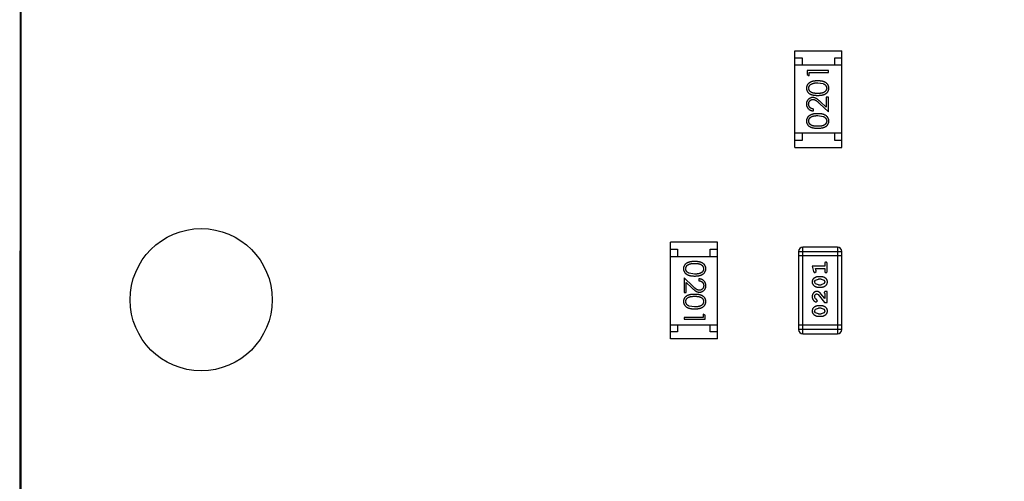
# Model space of a CAD drawing. Header units: inches. Extents: x -13 to 119, y -33 to 44.
# Tile 25 of 40: x 87.68 to 94.6, y 14.35 to 17.59. Entities that reach past the tile are written whole.
import ezdxf

# ---------------------------------------------------------------- set-up
doc = ezdxf.new("R2010")
doc.units = ezdxf.units.IN
doc.header["$LTSCALE"] = 1.21
doc.header["$MEASUREMENT"] = 0
doc.header["$PDMODE"] = 3
doc.header["$PDSIZE"] = 0.3125
doc.layers.get('0').update_dxf_attribs({"linetype": 'CONTINUOUS'})
doc.layers.get('Defpoints').update_dxf_attribs({"linetype": 'CONTINUOUS'})
doc.layers.add('DIM', color=3, linetype='CONTINUOUS')
doc.styles.get("Standard").update_dxf_attribs({"font": 'txt', "width": 0.8})
doc.dimstyles.get("Standard").update_dxf_attribs({"dimtxt": 0.15625, "dimasz": 0.1875, "dimexe": 0.125, "dimexo": 0.0625, "dimgap": 0.09, "dimtad": 0, "dimtih": 1, "dimtoh": 1, "dimzin": 4, "dimdsep": 46, "dimtxsty": 'Standard', "dimblk": '_FILLED', "dimblk1": '_FILLED', "dimblk2": '_FILLED', "dimcen": 0.09, "dimazin": 1, "dimtp": 0.01, "dimtm": 0.01, "dimtfac": 1, "dimtofl": 0, "dimtmove": 0, "dimatfit": 3, "dimldrblk": '_FILLED', "dimfxl": 1, "dimtolj": 1, "dimtzin": 4, "dimarcsym": 0})

# ---------------------------------------------------------------- blocks, each defined once
blk = doc.blocks.new('_FILLED')
at = {"color": 0, "linetype": 'ByBlock'}
blk.add_solid([(0, 0), (-1, 0.1667), (-1, -0.1667)], dxfattribs=at)
blk = doc.blocks.new('*D26')
at = {"layer": 'Defpoints', "color": 0}
for p in [(87.6825, 22.6485), (108.0025, -8.1472), (108.0025, -17.2496)]:
    blk.add_point(p, dxfattribs=at)
at = {"layer": 'DIM', "color": 0, "lineweight": -2}
for p, q in [((87.6825, 22.586), (87.6825, -17.3746)), ((108.0025, -8.2097), (108.0025, -17.3746)), ((88.8825, -17.2496), (95.9125, -17.2496)), ((106.8025, -17.2496), (99.7725, -17.2496))]:
    blk.add_line(p, q, dxfattribs=at)
at = {"layer": 'DIM', "color": 0, "lineweight": -2, "xscale": 1.2, "yscale": 1.2, "zscale": 1.2, "rotation": 180}
blk.add_blockref('_FILLED', (87.6825, -17.2496), dxfattribs=at)
at = {"layer": 'DIM', "color": 0, "lineweight": -2, "xscale": 1.2, "yscale": 1.2, "zscale": 1.2}
blk.add_blockref('_FILLED', (108.0025, -17.2496), dxfattribs=at)
at = {"layer": 'DIM', "color": 0, "insert": (97.8425, -17.2496), "char_height": 1.2, "attachment_point": 5}
blk.add_mtext('\\A1;20.32', dxfattribs=at)

msp = doc.modelspace()

# ---------------------------------------------------------------- linework, layer by layer
at = {"color": 7, "linetype": 'Continuous'}
for p, q in [((87.6756, -1.8207), (87.6825, 22.6479)), ((93.1309, 16.6939), (93.1309, 17.3739)), ((93.1309, 17.3739), (93.4609, 17.3739)), ((93.1309, 17.3239), (93.1809, 17.3239)), ((93.1809, 17.3239), (93.1809, 17.2739)), ((93.4109, 17.2739), (93.4109, 17.3239)), ((93.4109, 17.3239), (93.4609, 17.3239)), ((93.4609, 16.6939), (93.4609, 17.3739)), ((93.4609, 17.2739), (93.1309, 17.2739)), ((93.2157, 17.2357), (93.2157, 17.2079)), ((93.3657, 17.2357), (93.2157, 17.2357)), ((93.2157, 17.2079), (93.231, 17.1991)), ((93.231, 17.1991), (93.231, 17.2222)), ((93.231, 17.2222), (93.3657, 17.2222)), ((93.3657, 17.2222), (93.3657, 17.2357)), ((93.2907, 17.1491), (93.3284, 17.1434)), ((93.3503, 17.0472), (93.3503, 16.9774)), ((93.3657, 17.0472), (93.3503, 17.0472)), ((93.3657, 16.9453), (93.3657, 17.0472)), ((93.3036, 17.0035), (93.3657, 16.9453)), ((93.3503, 16.9774), (93.3102, 17.0149)), ((93.2618, 16.951), (93.2618, 16.9645)), ((93.2907, 16.9184), (93.3284, 16.9127)), ((93.4609, 16.7939), (93.1309, 16.7939)), ((93.1809, 16.7939), (93.1809, 16.7439)), ((93.4109, 16.7439), (93.4109, 16.7939)), ((93.1809, 16.7439), (93.1309, 16.7439)), ((93.4609, 16.7439), (93.4109, 16.7439)), ((93.1309, 16.6939), (93.4609, 16.6939)), ((92.2549, 15.3485), (92.2549, 16.0285)), ((92.5849, 16.0285), (92.2549, 16.0285)), ((92.5849, 15.3485), (92.5849, 16.0285)), ((92.2549, 15.9785), (92.3049, 15.9785)), ((92.3049, 15.9785), (92.3049, 15.9285)), ((92.5349, 15.9285), (92.5349, 15.9785)), ((92.5349, 15.9785), (92.5849, 15.9785)), ((93.1564, 15.9628), (93.1564, 15.4141)), ((93.1564, 15.9628), (93.4612, 15.9628)), ((93.1869, 15.3836), (93.1869, 15.9932)), ((93.4307, 15.9932), (93.1869, 15.9932)), ((93.4307, 15.9932), (93.4307, 15.3836)), ((93.4612, 15.4141), (93.4612, 15.9628)), ((92.2549, 15.9285), (92.5849, 15.9285)), ((93.4612, 15.9323), (93.1564, 15.9323)), ((93.3403, 15.8772), (93.3403, 15.8599)), ((93.3576, 15.8253), (93.3576, 15.8772)), ((92.4251, 15.804), (92.3874, 15.8097)), ((93.2522, 15.8599), (93.2621, 15.8233)), ((93.3403, 15.8599), (93.2522, 15.8599)), ((93.2712, 15.8143), (93.2805, 15.8222)), ((93.2795, 15.8276), (93.2753, 15.8426)), ((93.2753, 15.8426), (93.3403, 15.8426)), ((93.2805, 15.8222), (93.2795, 15.8276)), ((93.3403, 15.8426), (93.3403, 15.8253)), ((92.3501, 15.7771), (92.3501, 15.6751)), ((92.4122, 15.7189), (92.3501, 15.7771)), ((92.3655, 15.6751), (92.3655, 15.7449)), ((92.3655, 15.7449), (92.4056, 15.7074)), ((92.454, 15.7713), (92.454, 15.7578)), ((93.2695, 15.749), (93.2748, 15.7611)), ((93.2753, 15.7366), (93.2695, 15.749)), ((93.2748, 15.7611), (93.2971, 15.7687)), ((93.2971, 15.7293), (93.2753, 15.7366)), ((93.3146, 15.786), (93.2968, 15.786)), ((93.3143, 15.7687), (93.2971, 15.7687)), ((93.2971, 15.7293), (93.3143, 15.7293)), ((93.3143, 15.7687), (93.3361, 15.7614)), ((93.3366, 15.737), (93.3143, 15.7293)), ((93.3361, 15.7614), (93.3419, 15.7491)), ((93.3419, 15.7491), (93.3366, 15.737)), ((92.3501, 15.6751), (92.3655, 15.6751)), ((93.284, 15.6648), (93.2937, 15.6601)), ((93.2937, 15.6601), (93.3387, 15.6051)), ((93.2968, 15.712), (93.3146, 15.712)), ((93.3403, 15.6318), (93.3133, 15.6654)), ((93.3371, 15.6735), (93.3403, 15.668)), ((93.3403, 15.668), (93.3403, 15.6318)), ((93.3576, 15.6821), (93.3497, 15.6821)), ((93.3576, 15.6051), (93.3576, 15.6821)), ((93.2749, 15.6305), (93.2695, 15.6453)), ((93.2834, 15.6255), (93.2749, 15.6305)), ((93.2815, 15.6082), (93.2899, 15.617)), ((93.2899, 15.617), (93.2834, 15.6255)), ((93.3387, 15.6051), (93.3576, 15.6051)), ((92.4251, 15.5732), (92.3874, 15.5789)), ((92.4848, 15.5232), (92.4848, 15.5001)), ((92.5001, 15.5144), (92.4848, 15.5232)), ((93.2695, 15.5444), (93.2748, 15.5566)), ((93.2753, 15.5321), (93.2695, 15.5444)), ((93.2748, 15.5566), (93.2971, 15.5642)), ((93.2971, 15.5248), (93.2753, 15.5321)), ((93.3146, 15.5815), (93.2968, 15.5815)), ((93.3143, 15.5642), (93.2971, 15.5642)), ((93.2971, 15.5248), (93.3143, 15.5248)), ((93.3143, 15.5642), (93.3361, 15.5569)), ((93.3366, 15.5325), (93.3143, 15.5248)), ((93.3361, 15.5569), (93.3419, 15.5446)), ((93.3419, 15.5446), (93.3366, 15.5325)), ((92.3501, 15.5001), (92.3501, 15.4867)), ((92.4848, 15.5001), (92.3501, 15.5001)), ((92.3501, 15.4867), (92.5001, 15.4867)), ((92.5001, 15.4867), (92.5001, 15.5144)), ((93.2968, 15.5075), (93.3146, 15.5075)), ((92.2549, 15.4485), (92.5849, 15.4485)), ((92.3049, 15.3985), (92.2549, 15.3985)), ((92.3049, 15.4485), (92.3049, 15.3985)), ((92.5349, 15.3985), (92.5349, 15.4485)), ((92.5849, 15.3985), (92.5349, 15.3985)), ((93.4612, 15.4446), (93.1564, 15.4446)), ((93.4612, 15.4141), (93.1564, 15.4141)), ((93.1869, 15.3836), (93.4307, 15.3836)), ((92.5849, 15.3485), (92.2549, 15.3485))]:
    msp.add_line(p, q, dxfattribs=at)
msp.add_circle((88.9525, 15.6239), 0.5, dxfattribs=at)
for centre, start, end in [((93.1869, 15.9628), 90, 180), ((93.4307, 15.9628), 0, 90), ((93.1869, 15.4141), 180, 270), ((93.4307, 15.4141), 270, 0)]:
    msp.add_arc(centre, 0.0305, start, end, dxfattribs=at)
for points, knots in [([(93.2907, 17.1626), (93.2884, 17.1626), (93.2839, 17.1625), (93.2774, 17.1622), (93.2711, 17.1617), (93.2653, 17.1609), (93.2598, 17.16), (93.2547, 17.1588), (93.25, 17.1574), (93.2455, 17.1558), (93.2414, 17.154), (93.2376, 17.1521), (93.2341, 17.15), (93.2307, 17.1477), (93.2277, 17.1453), (93.2249, 17.1427), (93.2224, 17.14), (93.2202, 17.1371), (93.2182, 17.1342), (93.2165, 17.1311), (93.215, 17.1279), (93.2139, 17.1246), (93.2129, 17.1213), (93.2123, 17.1179), (93.2119, 17.1144), (93.2118, 17.112), (93.2118, 17.1108)], [0, 0, 0, 0, 0.065278, 0.127205, 0.186168, 0.241675, 0.294115, 0.343609, 0.390387, 0.434463, 0.476646, 0.517002, 0.555936, 0.593716, 0.630057, 0.665601, 0.700745, 0.734917, 0.768681, 0.802087, 0.834849, 0.867433, 0.900138, 0.932806, 0.966212, 1, 1, 1, 1]), ([(93.2272, 17.1113), (93.2273, 17.1129), (93.2275, 17.1162), (93.2287, 17.121), (93.2308, 17.1257), (93.2332, 17.1295), (93.2355, 17.1323), (93.2375, 17.1344), (93.2397, 17.1363), (93.2422, 17.1381), (93.2449, 17.1398), (93.2478, 17.1414), (93.251, 17.1428), (93.2544, 17.1441), (93.2581, 17.1453), (93.262, 17.1464), (93.2662, 17.1472), (93.2706, 17.1479), (93.2753, 17.1484), (93.2802, 17.1489), (93.2853, 17.1491), (93.2888, 17.1491), (93.2907, 17.1491)], [0, 0, 0, 0, 0.059689, 0.119507, 0.181075, 0.246162, 0.279894, 0.314468, 0.350403, 0.387474, 0.426147, 0.466624, 0.508745, 0.553328, 0.600058, 0.649177, 0.700552, 0.754894, 0.811825, 0.871514, 0.934319, 1, 1, 1, 1]), ([(93.3695, 17.1108), (93.3695, 17.112), (93.3694, 17.1144), (93.369, 17.1179), (93.3683, 17.1213), (93.3674, 17.1247), (93.3662, 17.1279), (93.3648, 17.1311), (93.363, 17.1342), (93.361, 17.1372), (93.3588, 17.1401), (93.3562, 17.1429), (93.3535, 17.1455), (93.3504, 17.1479), (93.3471, 17.1501), (93.3435, 17.1522), (93.3397, 17.1541), (93.3357, 17.1559), (93.3313, 17.1575), (93.3265, 17.1588), (93.3214, 17.16), (93.316, 17.161), (93.3102, 17.1617), (93.304, 17.1622), (93.2975, 17.1625), (93.293, 17.1626), (93.2907, 17.1626)], [0, 0, 0, 0, 0.033824, 0.067298, 0.10028, 0.133019, 0.165736, 0.198792, 0.232372, 0.266409, 0.301016, 0.336196, 0.371972, 0.408574, 0.446394, 0.485225, 0.525372, 0.567224, 0.611081, 0.65775, 0.70702, 0.759235, 0.814484, 0.873227, 0.934937, 1, 1, 1, 1]), ([(93.3284, 17.1434), (93.3294, 17.1431), (93.3315, 17.1423), (93.3344, 17.141), (93.3371, 17.1395), (93.3396, 17.1379), (93.3419, 17.1362), (93.3441, 17.1343), (93.346, 17.1323), (93.3482, 17.1295), (93.3506, 17.1258), (93.3526, 17.1211), (93.3539, 17.1162), (93.354, 17.1129), (93.3541, 17.1113)], [0, 0, 0, 0, 0.075949, 0.148549, 0.218996, 0.286119, 0.351826, 0.416074, 0.478265, 0.540325, 0.660405, 0.774606, 0.887187, 1, 1, 1, 1]), ([(93.2118, 17.1108), (93.2118, 17.1096), (93.2119, 17.1073), (93.2123, 17.1038), (93.2129, 17.1005), (93.2139, 17.0972), (93.215, 17.094), (93.2165, 17.0909), (93.2182, 17.0878), (93.2202, 17.0849), (93.2224, 17.0821), (93.2248, 17.0794), (93.2275, 17.0769), (93.2305, 17.0746), (93.2337, 17.0725), (93.2372, 17.0704), (93.2409, 17.0686), (93.2448, 17.0669), (93.2491, 17.0654), (93.2538, 17.0642), (93.2589, 17.063), (93.2645, 17.0622), (93.2704, 17.0615), (93.2768, 17.061), (93.2836, 17.0607), (93.2883, 17.0607), (93.2907, 17.0607)], [0, 0, 0, 0, 0.033742, 0.066533, 0.099153, 0.13154, 0.164087, 0.196563, 0.229707, 0.263315, 0.297504, 0.331686, 0.366482, 0.4021, 0.438958, 0.476748, 0.515985, 0.556589, 0.599519, 0.645765, 0.695487, 0.748721, 0.805687, 0.866754, 0.931405, 1, 1, 1, 1]), ([(93.2564, 17.0453), (93.2549, 17.0452), (93.252, 17.0451), (93.2477, 17.0446), (93.2435, 17.0436), (93.2395, 17.0422), (93.2357, 17.0404), (93.232, 17.0383), (93.2284, 17.0357), (93.225, 17.0328), (93.2219, 17.0296), (93.2192, 17.026), (93.2169, 17.0223), (93.215, 17.0183), (93.2136, 17.0141), (93.2126, 17.0096), (93.2119, 17.0048), (93.2118, 17.0016), (93.2118, 17)], [0, 0, 0, 0, 0.06271, 0.123347, 0.183401, 0.242828, 0.302097, 0.36242, 0.423725, 0.487032, 0.550491, 0.612709, 0.674265, 0.73617, 0.799211, 0.863483, 0.930525, 1, 1, 1, 1]), ([(93.2907, 17.0741), (93.2886, 17.0741), (93.2847, 17.0741), (93.2791, 17.0744), (93.2738, 17.0747), (93.2689, 17.0753), (93.2644, 17.0759), (93.2602, 17.0767), (93.2565, 17.0776), (93.2531, 17.0787), (93.2499, 17.0799), (93.247, 17.0813), (93.2443, 17.0828), (93.2418, 17.0844), (93.2395, 17.0862), (93.2374, 17.0881), (93.2354, 17.0901), (93.2332, 17.0929), (93.2308, 17.0967), (93.2287, 17.1014), (93.2275, 17.1063), (93.2273, 17.1096), (93.2272, 17.1113)], [0, 0, 0, 0, 0.073302, 0.142286, 0.206253, 0.266017, 0.321612, 0.372532, 0.419497, 0.462398, 0.502825, 0.541489, 0.579034, 0.615143, 0.650298, 0.684912, 0.718701, 0.752189, 0.817245, 0.879117, 0.939613, 1, 1, 1, 1]), ([(93.3102, 17.0149), (93.3087, 17.0164), (93.3057, 17.0191), (93.3014, 17.0231), (93.2972, 17.0266), (93.2933, 17.0298), (93.2897, 17.0327), (93.2863, 17.0352), (93.2832, 17.0373), (93.2794, 17.0396), (93.2746, 17.0419), (93.2687, 17.0438), (93.2626, 17.0451), (93.2585, 17.0452), (93.2564, 17.0453)], [0, 0, 0, 0, 0.09953, 0.192079, 0.277712, 0.357454, 0.429648, 0.495771, 0.555538, 0.608657, 0.707578, 0.804328, 0.901298, 1, 1, 1, 1]), ([(93.3541, 17.1113), (93.354, 17.1096), (93.3539, 17.1063), (93.3526, 17.1014), (93.3505, 17.0967), (93.3481, 17.0929), (93.3458, 17.0901), (93.3439, 17.088), (93.3417, 17.0861), (93.3394, 17.0844), (93.3369, 17.0827), (93.3342, 17.0813), (93.3313, 17.0799), (93.3282, 17.0787), (93.3248, 17.0776), (93.321, 17.0766), (93.3169, 17.0759), (93.3124, 17.0752), (93.3075, 17.0748), (93.3022, 17.0744), (93.2965, 17.0741), (93.2927, 17.0741), (93.2907, 17.0741)], [0, 0, 0, 0, 0.060034, 0.120278, 0.182348, 0.247919, 0.281641, 0.315701, 0.350322, 0.385703, 0.421819, 0.459196, 0.497866, 0.538301, 0.58121, 0.628183, 0.679403, 0.734699, 0.794074, 0.858416, 0.927049, 1, 1, 1, 1]), ([(93.2907, 17.0607), (93.2931, 17.0607), (93.2977, 17.0607), (93.3045, 17.061), (93.3109, 17.0615), (93.3168, 17.0622), (93.3223, 17.0631), (93.3275, 17.0642), (93.3322, 17.0655), (93.3365, 17.067), (93.3405, 17.0687), (93.3443, 17.0706), (93.3477, 17.0726), (93.3509, 17.0748), (93.3539, 17.0771), (93.3566, 17.0795), (93.3591, 17.0822), (93.3613, 17.085), (93.3632, 17.0879), (93.3649, 17.0909), (93.3663, 17.094), (93.3675, 17.0972), (93.3684, 17.1005), (93.369, 17.1038), (93.3694, 17.1073), (93.3695, 17.1096), (93.3695, 17.1108)], [0, 0, 0, 0, 0.068113, 0.132564, 0.193427, 0.250218, 0.303569, 0.353576, 0.400235, 0.443586, 0.484619, 0.524292, 0.56238, 0.599049, 0.63494, 0.669782, 0.704009, 0.737842, 0.771098, 0.803896, 0.836415, 0.868639, 0.900715, 0.933378, 0.966213, 1, 1, 1, 1]), ([(93.2118, 17), (93.2118, 16.9983), (93.2119, 16.995), (93.2126, 16.9902), (93.2137, 16.9855), (93.2152, 16.9811), (93.2172, 16.9769), (93.2197, 16.9729), (93.2225, 16.9691), (93.2258, 16.9655), (93.2294, 16.9622), (93.2333, 16.9594), (93.2375, 16.9569), (93.2419, 16.9549), (93.2465, 16.9533), (93.2514, 16.9521), (93.2565, 16.9513), (93.26, 16.9511), (93.2618, 16.951)], [0, 0, 0, 0, 0.06445, 0.126725, 0.187421, 0.247417, 0.306749, 0.366595, 0.427749, 0.490235, 0.553031, 0.614805, 0.676505, 0.738096, 0.801021, 0.864897, 0.931209, 1, 1, 1, 1]), ([(93.2272, 16.9993), (93.2272, 17.0004), (93.2273, 17.0026), (93.2277, 17.0058), (93.2284, 17.0089), (93.2294, 17.0119), (93.2307, 17.0147), (93.2322, 17.0174), (93.2341, 17.02), (93.2361, 17.0224), (93.2384, 17.0246), (93.2408, 17.0265), (93.2434, 17.0282), (93.246, 17.0295), (93.2487, 17.0305), (93.2516, 17.0313), (93.2546, 17.0317), (93.2566, 17.0318), (93.2576, 17.0318)], [0, 0, 0, 0, 0.068027, 0.133505, 0.19695, 0.26027, 0.322741, 0.384982, 0.448465, 0.513424, 0.578224, 0.640011, 0.700094, 0.760067, 0.819012, 0.877878, 0.938035, 1, 1, 1, 1]), ([(93.2618, 16.9645), (93.2605, 16.9646), (93.2579, 16.9649), (93.2541, 16.9656), (93.2505, 16.9666), (93.2472, 16.9678), (93.2441, 16.9693), (93.2413, 16.9711), (93.2386, 16.9731), (93.2363, 16.9753), (93.2341, 16.9778), (93.2323, 16.9804), (93.2307, 16.9832), (93.2294, 16.9861), (93.2284, 16.9892), (93.2277, 16.9924), (93.2273, 16.9958), (93.2272, 16.9981), (93.2272, 16.9993)], [0, 0, 0, 0, 0.073648, 0.143686, 0.210962, 0.275557, 0.338064, 0.399311, 0.4594, 0.51934, 0.579024, 0.637809, 0.695959, 0.754122, 0.813113, 0.873453, 0.935561, 1, 1, 1, 1]), ([(93.2576, 17.0318), (93.2592, 17.0318), (93.2625, 17.0316), (93.2672, 17.0306), (93.2719, 17.0289), (93.2757, 17.0269), (93.2788, 17.0249), (93.2815, 17.023), (93.2844, 17.0206), (93.2877, 17.018), (93.2913, 17.0149), (93.2951, 17.0114), (93.2993, 17.0076), (93.3021, 17.0049), (93.3036, 17.0035)], [0, 0, 0, 0, 0.088014, 0.174976, 0.2638, 0.355443, 0.406413, 0.465519, 0.533076, 0.609353, 0.693899, 0.787171, 0.889197, 1, 1, 1, 1]), ([(93.2907, 16.9318), (93.2884, 16.9318), (93.2839, 16.9317), (93.2774, 16.9315), (93.2711, 16.9309), (93.2653, 16.9302), (93.2598, 16.9292), (93.2547, 16.9281), (93.25, 16.9266), (93.2455, 16.925), (93.2414, 16.9232), (93.2376, 16.9213), (93.2341, 16.9192), (93.2307, 16.917), (93.2277, 16.9145), (93.2249, 16.912), (93.2224, 16.9093), (93.2202, 16.9064), (93.2182, 16.9034), (93.2165, 16.9003), (93.215, 16.8971), (93.2139, 16.8939), (93.2129, 16.8905), (93.2123, 16.8871), (93.2119, 16.8836), (93.2118, 16.8812), (93.2118, 16.88)], [0, 0, 0, 0, 0.065278, 0.127205, 0.186168, 0.241675, 0.294115, 0.343609, 0.390387, 0.434463, 0.476646, 0.517002, 0.555936, 0.593716, 0.630057, 0.665601, 0.700745, 0.734917, 0.768681, 0.802087, 0.834849, 0.867433, 0.900138, 0.932806, 0.966212, 1, 1, 1, 1]), ([(93.2272, 16.8805), (93.2273, 16.8821), (93.2275, 16.8854), (93.2287, 16.8903), (93.2308, 16.8949), (93.2332, 16.8987), (93.2355, 16.9015), (93.2375, 16.9036), (93.2397, 16.9056), (93.2422, 16.9074), (93.2449, 16.909), (93.2478, 16.9106), (93.251, 16.912), (93.2544, 16.9134), (93.2581, 16.9145), (93.262, 16.9156), (93.2662, 16.9164), (93.2706, 16.9172), (93.2753, 16.9177), (93.2802, 16.9181), (93.2853, 16.9183), (93.2888, 16.9183), (93.2907, 16.9184)], [0, 0, 0, 0, 0.059689, 0.119507, 0.181075, 0.246162, 0.279894, 0.314468, 0.350403, 0.387474, 0.426147, 0.466624, 0.508745, 0.553328, 0.600058, 0.649177, 0.700552, 0.754894, 0.811825, 0.871514, 0.934319, 1, 1, 1, 1]), ([(93.3695, 16.88), (93.3695, 16.8812), (93.3694, 16.8836), (93.369, 16.8871), (93.3683, 16.8906), (93.3674, 16.8939), (93.3662, 16.8972), (93.3648, 16.9004), (93.363, 16.9035), (93.361, 16.9065), (93.3588, 16.9094), (93.3562, 16.9121), (93.3535, 16.9147), (93.3504, 16.9171), (93.3471, 16.9193), (93.3435, 16.9214), (93.3397, 16.9233), (93.3357, 16.9251), (93.3313, 16.9267), (93.3265, 16.9281), (93.3214, 16.9292), (93.316, 16.9302), (93.3102, 16.9309), (93.304, 16.9315), (93.2975, 16.9317), (93.293, 16.9318), (93.2907, 16.9318)], [0, 0, 0, 0, 0.033824, 0.067298, 0.10028, 0.133019, 0.165736, 0.198792, 0.232372, 0.266409, 0.301016, 0.336196, 0.371972, 0.408574, 0.446394, 0.485225, 0.525372, 0.567224, 0.611081, 0.65775, 0.70702, 0.759235, 0.814484, 0.873227, 0.934937, 1, 1, 1, 1]), ([(93.3284, 16.9127), (93.3294, 16.9123), (93.3315, 16.9115), (93.3344, 16.9102), (93.3371, 16.9087), (93.3396, 16.9071), (93.3419, 16.9054), (93.3441, 16.9035), (93.346, 16.9015), (93.3482, 16.8987), (93.3506, 16.895), (93.3526, 16.8903), (93.3539, 16.8855), (93.354, 16.8822), (93.3541, 16.8805)], [0, 0, 0, 0, 0.075949, 0.148549, 0.218996, 0.286119, 0.351826, 0.416074, 0.478265, 0.540325, 0.660405, 0.774606, 0.887187, 1, 1, 1, 1]), ([(93.2118, 16.88), (93.2118, 16.8789), (93.2119, 16.8765), (93.2123, 16.8731), (93.2129, 16.8697), (93.2139, 16.8664), (93.215, 16.8632), (93.2165, 16.8601), (93.2182, 16.8571), (93.2202, 16.8541), (93.2224, 16.8513), (93.2248, 16.8486), (93.2275, 16.8462), (93.2305, 16.8438), (93.2337, 16.8417), (93.2372, 16.8397), (93.2409, 16.8378), (93.2448, 16.8362), (93.2491, 16.8347), (93.2538, 16.8334), (93.2589, 16.8323), (93.2645, 16.8314), (93.2704, 16.8307), (93.2768, 16.8302), (93.2836, 16.8299), (93.2883, 16.8299), (93.2907, 16.8299)], [0, 0, 0, 0, 0.033742, 0.066533, 0.099153, 0.13154, 0.164087, 0.196563, 0.229707, 0.263315, 0.297504, 0.331686, 0.366482, 0.4021, 0.438958, 0.476748, 0.515985, 0.556589, 0.599519, 0.645765, 0.695487, 0.748721, 0.805687, 0.866754, 0.931405, 1, 1, 1, 1]), ([(93.2907, 16.8434), (93.2886, 16.8434), (93.2847, 16.8434), (93.2791, 16.8436), (93.2738, 16.844), (93.2689, 16.8445), (93.2644, 16.8451), (93.2602, 16.8459), (93.2565, 16.8468), (93.2531, 16.8479), (93.2499, 16.8492), (93.247, 16.8505), (93.2443, 16.852), (93.2418, 16.8537), (93.2395, 16.8554), (93.2374, 16.8573), (93.2354, 16.8593), (93.2332, 16.8622), (93.2308, 16.8659), (93.2287, 16.8706), (93.2275, 16.8755), (93.2273, 16.8788), (93.2272, 16.8805)], [0, 0, 0, 0, 0.073302, 0.142286, 0.206253, 0.266017, 0.321612, 0.372532, 0.419497, 0.462398, 0.502825, 0.541489, 0.579034, 0.615143, 0.650298, 0.684912, 0.718701, 0.752189, 0.817245, 0.879117, 0.939613, 1, 1, 1, 1]), ([(93.3541, 16.8805), (93.354, 16.8788), (93.3539, 16.8755), (93.3526, 16.8707), (93.3505, 16.8659), (93.3481, 16.8622), (93.3458, 16.8593), (93.3439, 16.8573), (93.3417, 16.8554), (93.3394, 16.8536), (93.3369, 16.852), (93.3342, 16.8505), (93.3313, 16.8491), (93.3282, 16.8479), (93.3248, 16.8468), (93.321, 16.8459), (93.3169, 16.8451), (93.3124, 16.8444), (93.3075, 16.844), (93.3022, 16.8436), (93.2965, 16.8434), (93.2927, 16.8434), (93.2907, 16.8434)], [0, 0, 0, 0, 0.060034, 0.120278, 0.182348, 0.247919, 0.281641, 0.315701, 0.350322, 0.385703, 0.421819, 0.459196, 0.497866, 0.538301, 0.58121, 0.628183, 0.679403, 0.734699, 0.794074, 0.858416, 0.927049, 1, 1, 1, 1]), ([(93.2907, 16.8299), (93.2931, 16.8299), (93.2977, 16.8299), (93.3045, 16.8302), (93.3109, 16.8307), (93.3168, 16.8315), (93.3223, 16.8324), (93.3275, 16.8334), (93.3322, 16.8347), (93.3365, 16.8363), (93.3405, 16.8379), (93.3443, 16.8398), (93.3477, 16.8418), (93.3509, 16.844), (93.3539, 16.8463), (93.3566, 16.8488), (93.3591, 16.8514), (93.3613, 16.8542), (93.3632, 16.8571), (93.3649, 16.8602), (93.3663, 16.8632), (93.3675, 16.8664), (93.3684, 16.8697), (93.369, 16.8731), (93.3694, 16.8765), (93.3695, 16.8789), (93.3695, 16.88)], [0, 0, 0, 0, 0.068113, 0.132564, 0.193427, 0.250218, 0.303569, 0.353576, 0.400235, 0.443586, 0.484619, 0.524292, 0.56238, 0.599049, 0.63494, 0.669782, 0.704009, 0.737842, 0.771098, 0.803896, 0.836415, 0.868639, 0.900715, 0.933378, 0.966213, 1, 1, 1, 1]), ([(92.4251, 15.8924), (92.4227, 15.8924), (92.4181, 15.8924), (92.4113, 15.8921), (92.4049, 15.8916), (92.399, 15.8909), (92.3935, 15.89), (92.3883, 15.8889), (92.3836, 15.8876), (92.3793, 15.8861), (92.3753, 15.8844), (92.3715, 15.8825), (92.3681, 15.8805), (92.3649, 15.8783), (92.3619, 15.876), (92.3592, 15.8736), (92.3567, 15.8709), (92.3545, 15.8681), (92.3526, 15.8652), (92.3509, 15.8622), (92.3495, 15.8591), (92.3483, 15.8559), (92.3474, 15.8526), (92.3468, 15.8493), (92.3464, 15.8458), (92.3463, 15.8435), (92.3463, 15.8423)], [0, 0, 0, 0, 0.068113, 0.132564, 0.193427, 0.250218, 0.303569, 0.353576, 0.400235, 0.443586, 0.484619, 0.524292, 0.56238, 0.599049, 0.63494, 0.669782, 0.704009, 0.737842, 0.771098, 0.803896, 0.836415, 0.868639, 0.900715, 0.933378, 0.966213, 1, 1, 1, 1]), ([(92.3617, 15.8418), (92.3618, 15.8435), (92.3619, 15.8468), (92.3632, 15.8517), (92.3653, 15.8564), (92.3677, 15.8602), (92.37, 15.863), (92.3719, 15.8651), (92.3741, 15.867), (92.3764, 15.8687), (92.3789, 15.8704), (92.3816, 15.8718), (92.3845, 15.8732), (92.3876, 15.8744), (92.391, 15.8755), (92.3948, 15.8765), (92.3989, 15.8772), (92.4034, 15.8779), (92.4083, 15.8783), (92.4136, 15.8787), (92.4193, 15.879), (92.4231, 15.879), (92.4251, 15.879)], [0, 0, 0, 0, 0.060034, 0.120278, 0.182348, 0.247919, 0.281641, 0.315701, 0.350322, 0.385703, 0.421819, 0.459196, 0.497866, 0.538301, 0.58121, 0.628183, 0.679403, 0.734699, 0.794074, 0.858416, 0.927049, 1, 1, 1, 1]), ([(92.504, 15.8423), (92.504, 15.8435), (92.5039, 15.8458), (92.5035, 15.8493), (92.5029, 15.8526), (92.5019, 15.8559), (92.5008, 15.8591), (92.4993, 15.8623), (92.4976, 15.8653), (92.4956, 15.8682), (92.4934, 15.871), (92.491, 15.8737), (92.4883, 15.8762), (92.4853, 15.8785), (92.4821, 15.8806), (92.4786, 15.8827), (92.4749, 15.8845), (92.471, 15.8862), (92.4667, 15.8877), (92.462, 15.8889), (92.4569, 15.8901), (92.4513, 15.8909), (92.4454, 15.8916), (92.439, 15.8921), (92.4322, 15.8924), (92.4275, 15.8924), (92.4251, 15.8924)], [0, 0, 0, 0, 0.033742, 0.066533, 0.099153, 0.13154, 0.164087, 0.196563, 0.229707, 0.263315, 0.297504, 0.331686, 0.366482, 0.4021, 0.438958, 0.476748, 0.515985, 0.556589, 0.599519, 0.645765, 0.695487, 0.748721, 0.805687, 0.866754, 0.931405, 1, 1, 1, 1]), ([(92.4251, 15.879), (92.4272, 15.879), (92.4311, 15.879), (92.4367, 15.8787), (92.442, 15.8784), (92.4469, 15.8778), (92.4514, 15.8772), (92.4556, 15.8764), (92.4593, 15.8755), (92.4627, 15.8744), (92.4659, 15.8732), (92.4688, 15.8718), (92.4715, 15.8703), (92.474, 15.8687), (92.4763, 15.8669), (92.4784, 15.865), (92.4804, 15.863), (92.4826, 15.8602), (92.485, 15.8564), (92.4871, 15.8517), (92.4883, 15.8468), (92.4885, 15.8435), (92.4886, 15.8418)], [0, 0, 0, 0, 0.073302, 0.142286, 0.206253, 0.266017, 0.321612, 0.372532, 0.419497, 0.462398, 0.502825, 0.541489, 0.579034, 0.615143, 0.650298, 0.684912, 0.718701, 0.752189, 0.817245, 0.879117, 0.939613, 1, 1, 1, 1]), ([(93.3489, 15.8882), (93.3483, 15.8882), (93.3471, 15.8881), (93.3455, 15.8876), (93.344, 15.8868), (93.3427, 15.8856), (93.3416, 15.8841), (93.3408, 15.8821), (93.3404, 15.8798), (93.3403, 15.8781), (93.3403, 15.8772)], [0, 0, 0, 0, 0.11517, 0.223509, 0.328254, 0.438012, 0.553651, 0.682263, 0.830856, 1, 1, 1, 1]), ([(93.3576, 15.8772), (93.3576, 15.8781), (93.3575, 15.8798), (93.3571, 15.8821), (93.3564, 15.8841), (93.3553, 15.8856), (93.3539, 15.8868), (93.3524, 15.8876), (93.3507, 15.8881), (93.3496, 15.8882), (93.3489, 15.8882)], [0, 0, 0, 0, 0.169012, 0.317488, 0.445429, 0.560977, 0.67065, 0.776666, 0.88492, 1, 1, 1, 1]), ([(92.3463, 15.8423), (92.3463, 15.8411), (92.3464, 15.8387), (92.3468, 15.8352), (92.3475, 15.8318), (92.3484, 15.8284), (92.3496, 15.8252), (92.351, 15.822), (92.3528, 15.8189), (92.3548, 15.8159), (92.357, 15.813), (92.3596, 15.8102), (92.3623, 15.8076), (92.3654, 15.8052), (92.3687, 15.803), (92.3723, 15.8009), (92.3761, 15.799), (92.3801, 15.7972), (92.3845, 15.7956), (92.3893, 15.7943), (92.3943, 15.7931), (92.3998, 15.7921), (92.4056, 15.7914), (92.4118, 15.7909), (92.4183, 15.7906), (92.4228, 15.7905), (92.4251, 15.7905)], [0, 0, 0, 0, 0.033824, 0.067298, 0.10028, 0.133019, 0.165736, 0.198792, 0.232372, 0.266409, 0.301016, 0.336196, 0.371972, 0.408574, 0.446394, 0.485225, 0.525372, 0.567224, 0.611081, 0.65775, 0.70702, 0.759235, 0.814484, 0.873227, 0.934937, 1, 1, 1, 1]), ([(92.3874, 15.8097), (92.3864, 15.81), (92.3843, 15.8108), (92.3814, 15.8121), (92.3787, 15.8136), (92.3762, 15.8152), (92.3739, 15.8169), (92.3717, 15.8188), (92.3698, 15.8208), (92.3676, 15.8236), (92.3652, 15.8273), (92.3632, 15.832), (92.3619, 15.8369), (92.3618, 15.8402), (92.3617, 15.8418)], [0, 0, 0, 0, 0.075949, 0.148549, 0.218996, 0.286119, 0.351826, 0.416074, 0.478265, 0.540325, 0.660405, 0.774606, 0.887187, 1, 1, 1, 1]), ([(92.4251, 15.7905), (92.4274, 15.7905), (92.4319, 15.7906), (92.4384, 15.7909), (92.4447, 15.7914), (92.4505, 15.7922), (92.456, 15.7931), (92.4611, 15.7943), (92.4658, 15.7957), (92.4703, 15.7973), (92.4743, 15.7991), (92.4782, 15.801), (92.4817, 15.8031), (92.4851, 15.8054), (92.4881, 15.8078), (92.4909, 15.8104), (92.4934, 15.8131), (92.4956, 15.816), (92.4976, 15.8189), (92.4993, 15.822), (92.5008, 15.8252), (92.5019, 15.8285), (92.5029, 15.8318), (92.5035, 15.8352), (92.5039, 15.8387), (92.504, 15.8411), (92.504, 15.8423)], [0, 0, 0, 0, 0.065278, 0.127205, 0.186168, 0.241675, 0.294115, 0.343609, 0.390387, 0.434463, 0.476646, 0.517002, 0.555936, 0.593716, 0.630057, 0.665601, 0.700745, 0.734917, 0.768681, 0.802087, 0.834849, 0.867433, 0.900138, 0.932806, 0.966212, 1, 1, 1, 1]), ([(92.4886, 15.8418), (92.4885, 15.8402), (92.4883, 15.8369), (92.4871, 15.8321), (92.485, 15.8274), (92.4826, 15.8236), (92.4803, 15.8208), (92.4783, 15.8187), (92.4761, 15.8168), (92.4736, 15.815), (92.4709, 15.8133), (92.468, 15.8117), (92.4648, 15.8103), (92.4614, 15.809), (92.4577, 15.8078), (92.4538, 15.8067), (92.4496, 15.8059), (92.4452, 15.8052), (92.4405, 15.8047), (92.4356, 15.8042), (92.4305, 15.804), (92.4269, 15.804), (92.4251, 15.804)], [0, 0, 0, 0, 0.059689, 0.119507, 0.181075, 0.246162, 0.279894, 0.314468, 0.350403, 0.387474, 0.426147, 0.466624, 0.508745, 0.553328, 0.600058, 0.649177, 0.700552, 0.754894, 0.811825, 0.871514, 0.934319, 1, 1, 1, 1]), ([(93.2621, 15.8233), (93.2623, 15.8225), (93.2628, 15.8209), (93.2637, 15.8188), (93.2646, 15.8172), (93.2656, 15.816), (93.2668, 15.8152), (93.2681, 15.8147), (93.2696, 15.8143), (93.2707, 15.8143), (93.2712, 15.8143)], [0, 0, 0, 0, 0.187321, 0.344927, 0.475328, 0.579604, 0.674244, 0.773631, 0.882025, 1, 1, 1, 1]), ([(93.3403, 15.8253), (93.3403, 15.8244), (93.3404, 15.8227), (93.3408, 15.8204), (93.3416, 15.8184), (93.3426, 15.8169), (93.344, 15.8157), (93.3455, 15.8149), (93.3471, 15.8144), (93.3483, 15.8143), (93.3489, 15.8143)], [0, 0, 0, 0, 0.169102, 0.317658, 0.446239, 0.563118, 0.671828, 0.776546, 0.884858, 1, 1, 1, 1]), ([(93.3489, 15.8143), (93.3496, 15.8143), (93.3507, 15.8144), (93.3524, 15.8149), (93.3539, 15.8157), (93.3553, 15.8169), (93.3563, 15.8184), (93.3571, 15.8204), (93.3575, 15.8227), (93.3576, 15.8244), (93.3576, 15.8253)], [0, 0, 0, 0, 0.115051, 0.223278, 0.329269, 0.437893, 0.554681, 0.682591, 0.83103, 1, 1, 1, 1]), ([(92.504, 15.7224), (92.504, 15.724), (92.5039, 15.7273), (92.5032, 15.7322), (92.5021, 15.7368), (92.5006, 15.7412), (92.4986, 15.7454), (92.4961, 15.7495), (92.4933, 15.7533), (92.49, 15.7568), (92.4864, 15.7601), (92.4825, 15.763), (92.4783, 15.7654), (92.4739, 15.7674), (92.4693, 15.7691), (92.4644, 15.7702), (92.4593, 15.771), (92.4558, 15.7712), (92.454, 15.7713)], [0, 0, 0, 0, 0.06445, 0.126725, 0.187421, 0.247417, 0.306749, 0.366595, 0.427749, 0.490235, 0.553031, 0.614805, 0.676505, 0.738096, 0.801021, 0.864897, 0.931209, 1, 1, 1, 1]), ([(92.454, 15.7578), (92.4553, 15.7577), (92.4579, 15.7574), (92.4617, 15.7567), (92.4653, 15.7558), (92.4686, 15.7545), (92.4717, 15.753), (92.4745, 15.7513), (92.4772, 15.7493), (92.4795, 15.747), (92.4817, 15.7446), (92.4835, 15.7419), (92.4851, 15.7392), (92.4864, 15.7362), (92.4874, 15.7331), (92.4881, 15.7299), (92.4885, 15.7265), (92.4886, 15.7242), (92.4886, 15.7231)], [0, 0, 0, 0, 0.073648, 0.143686, 0.210962, 0.275557, 0.338064, 0.399311, 0.4594, 0.51934, 0.579024, 0.637809, 0.695959, 0.754122, 0.813113, 0.873453, 0.935561, 1, 1, 1, 1]), ([(93.2968, 15.786), (93.2957, 15.786), (93.2936, 15.7859), (93.2904, 15.7856), (93.2873, 15.7851), (93.2842, 15.7844), (93.2811, 15.7835), (93.2781, 15.7824), (93.2751, 15.7811), (93.2723, 15.7796), (93.2695, 15.778), (93.267, 15.7764), (93.2646, 15.7747), (93.2625, 15.773), (93.2607, 15.7713), (93.259, 15.7696), (93.2576, 15.7679), (93.256, 15.7655), (93.2544, 15.7623), (93.2531, 15.7582), (93.2523, 15.7536), (93.2522, 15.7505), (93.2522, 15.7488)], [0, 0, 0, 0, 0.049855, 0.099516, 0.148482, 0.19758, 0.246804, 0.296268, 0.346517, 0.397047, 0.446826, 0.49336, 0.537801, 0.579207, 0.617974, 0.654833, 0.689171, 0.722088, 0.786392, 0.853518, 0.924186, 1, 1, 1, 1]), ([(93.2522, 15.7488), (93.2522, 15.7474), (93.2523, 15.7446), (93.253, 15.7405), (93.2541, 15.7367), (93.2557, 15.7331), (93.2578, 15.7298), (93.2603, 15.7267), (93.2633, 15.724), (93.2667, 15.7215), (93.2702, 15.7193), (93.2739, 15.7174), (93.2776, 15.7157), (93.2814, 15.7144), (93.2852, 15.7133), (93.289, 15.7126), (93.2929, 15.7121), (93.2955, 15.7121), (93.2968, 15.712)], [0, 0, 0, 0, 0.06692, 0.130834, 0.19258, 0.252759, 0.312631, 0.373411, 0.436359, 0.501894, 0.568244, 0.632472, 0.69556, 0.757163, 0.818592, 0.878885, 0.939235, 1, 1, 1, 1]), ([(93.3592, 15.7491), (93.3591, 15.7505), (93.3591, 15.7533), (93.3583, 15.7574), (93.3572, 15.7613), (93.3556, 15.7648), (93.3536, 15.7682), (93.3511, 15.7712), (93.3481, 15.774), (93.3448, 15.7765), (93.3412, 15.7787), (93.3375, 15.7806), (93.3338, 15.7823), (93.33, 15.7836), (93.3262, 15.7847), (93.3224, 15.7854), (93.3185, 15.7859), (93.3159, 15.7859), (93.3146, 15.786)], [0, 0, 0, 0, 0.067217, 0.131051, 0.19272, 0.252824, 0.312745, 0.373449, 0.436041, 0.501494, 0.567761, 0.632087, 0.695096, 0.757109, 0.817993, 0.878657, 0.939311, 1, 1, 1, 1]), ([(93.3146, 15.712), (93.3156, 15.7121), (93.3178, 15.7121), (93.3209, 15.7124), (93.3241, 15.7129), (93.3272, 15.7136), (93.3302, 15.7144), (93.3332, 15.7156), (93.3362, 15.7168), (93.339, 15.7183), (93.3418, 15.7199), (93.3443, 15.7215), (93.3466, 15.7232), (93.3487, 15.7248), (93.3506, 15.7265), (93.3523, 15.7282), (93.3537, 15.7299), (93.3553, 15.7323), (93.3569, 15.7355), (93.3582, 15.7397), (93.359, 15.7443), (93.3591, 15.7474), (93.3592, 15.7491)], [0, 0, 0, 0, 0.049886, 0.09882, 0.148132, 0.19689, 0.246038, 0.295176, 0.345305, 0.395692, 0.445312, 0.491875, 0.535813, 0.577009, 0.616081, 0.652689, 0.687585, 0.720206, 0.785062, 0.85223, 0.923759, 1, 1, 1, 1]), ([(92.4251, 15.6617), (92.4227, 15.6617), (92.4181, 15.6616), (92.4113, 15.6613), (92.4049, 15.6608), (92.399, 15.6601), (92.3935, 15.6592), (92.3883, 15.6582), (92.3836, 15.6568), (92.3793, 15.6553), (92.3753, 15.6536), (92.3715, 15.6518), (92.3681, 15.6497), (92.3649, 15.6476), (92.3619, 15.6453), (92.3592, 15.6428), (92.3567, 15.6401), (92.3545, 15.6373), (92.3526, 15.6344), (92.3509, 15.6314), (92.3495, 15.6283), (92.3483, 15.6251), (92.3474, 15.6218), (92.3468, 15.6185), (92.3464, 15.615), (92.3463, 15.6127), (92.3463, 15.6115)], [0, 0, 0, 0, 0.068113, 0.132564, 0.193427, 0.250218, 0.303569, 0.353576, 0.400235, 0.443586, 0.484619, 0.524292, 0.56238, 0.599049, 0.63494, 0.669782, 0.704009, 0.737842, 0.771098, 0.803896, 0.836415, 0.868639, 0.900715, 0.933378, 0.966213, 1, 1, 1, 1]), ([(92.4056, 15.7074), (92.4071, 15.706), (92.4101, 15.7032), (92.4144, 15.6992), (92.4186, 15.6957), (92.4225, 15.6925), (92.4261, 15.6896), (92.4295, 15.6872), (92.4326, 15.6851), (92.4364, 15.6827), (92.4412, 15.6804), (92.4471, 15.6785), (92.4532, 15.6773), (92.4573, 15.6771), (92.4594, 15.6771)], [0, 0, 0, 0, 0.09953, 0.192079, 0.277712, 0.357454, 0.429648, 0.495771, 0.555538, 0.608657, 0.707578, 0.804328, 0.901298, 1, 1, 1, 1]), ([(92.4582, 15.6905), (92.4566, 15.6906), (92.4533, 15.6907), (92.4485, 15.6917), (92.4439, 15.6934), (92.4401, 15.6954), (92.437, 15.6975), (92.4343, 15.6994), (92.4314, 15.7017), (92.4281, 15.7044), (92.4245, 15.7074), (92.4207, 15.7109), (92.4165, 15.7147), (92.4137, 15.7175), (92.4122, 15.7189)], [0, 0, 0, 0, 0.088014, 0.174976, 0.2638, 0.355443, 0.406413, 0.465519, 0.533076, 0.609353, 0.693899, 0.787171, 0.889197, 1, 1, 1, 1]), ([(92.504, 15.6115), (92.504, 15.6127), (92.5039, 15.615), (92.5035, 15.6185), (92.5029, 15.6219), (92.5019, 15.6251), (92.5008, 15.6284), (92.4993, 15.6315), (92.4976, 15.6345), (92.4956, 15.6375), (92.4934, 15.6403), (92.491, 15.6429), (92.4883, 15.6454), (92.4853, 15.6477), (92.4821, 15.6499), (92.4786, 15.6519), (92.4749, 15.6537), (92.471, 15.6554), (92.4667, 15.6569), (92.462, 15.6582), (92.4569, 15.6593), (92.4513, 15.6601), (92.4454, 15.6608), (92.439, 15.6613), (92.4322, 15.6616), (92.4275, 15.6617), (92.4251, 15.6617)], [0, 0, 0, 0, 0.033742, 0.066533, 0.099153, 0.13154, 0.164087, 0.196563, 0.229707, 0.263315, 0.297504, 0.331686, 0.366482, 0.4021, 0.438958, 0.476748, 0.515985, 0.556589, 0.599519, 0.645765, 0.695487, 0.748721, 0.805687, 0.866754, 0.931405, 1, 1, 1, 1]), ([(92.4886, 15.7231), (92.4886, 15.7219), (92.4885, 15.7197), (92.4881, 15.7165), (92.4874, 15.7134), (92.4864, 15.7104), (92.4851, 15.7076), (92.4836, 15.7049), (92.4817, 15.7023), (92.4797, 15.6999), (92.4774, 15.6977), (92.475, 15.6958), (92.4724, 15.6942), (92.4698, 15.6928), (92.4671, 15.6918), (92.4642, 15.6911), (92.4612, 15.6906), (92.4592, 15.6905), (92.4582, 15.6905)], [0, 0, 0, 0, 0.068027, 0.133505, 0.19695, 0.26027, 0.322741, 0.384982, 0.448465, 0.513424, 0.578224, 0.640011, 0.700094, 0.760067, 0.819012, 0.877878, 0.938035, 1, 1, 1, 1]), ([(92.4594, 15.6771), (92.4609, 15.6771), (92.4638, 15.6772), (92.4681, 15.6778), (92.4723, 15.6788), (92.4763, 15.6801), (92.4801, 15.6819), (92.4838, 15.6841), (92.4874, 15.6866), (92.4908, 15.6895), (92.4939, 15.6927), (92.4966, 15.6963), (92.4989, 15.7), (92.5008, 15.704), (92.5022, 15.7083), (92.5032, 15.7128), (92.5039, 15.7175), (92.504, 15.7207), (92.504, 15.7224)], [0, 0, 0, 0, 0.06271, 0.123347, 0.183401, 0.242828, 0.302097, 0.36242, 0.423725, 0.487032, 0.550491, 0.612709, 0.674265, 0.73617, 0.799211, 0.863483, 0.930525, 1, 1, 1, 1]), ([(93.285, 15.6821), (93.2838, 15.6821), (93.2816, 15.682), (93.2784, 15.6816), (93.2753, 15.6807), (93.2723, 15.6796), (93.2695, 15.6782), (93.2668, 15.6764), (93.2642, 15.6743), (93.2617, 15.6719), (93.2595, 15.6692), (93.2575, 15.6664), (93.2559, 15.6633), (93.2545, 15.6601), (93.2535, 15.6567), (93.2527, 15.6531), (93.2523, 15.6494), (93.2522, 15.6468), (93.2522, 15.6455)], [0, 0, 0, 0, 0.060981, 0.120256, 0.178148, 0.236115, 0.293993, 0.352864, 0.413358, 0.476056, 0.539296, 0.602396, 0.665116, 0.728325, 0.792919, 0.859317, 0.928302, 1, 1, 1, 1]), ([(93.2695, 15.6453), (93.2695, 15.6468), (93.2696, 15.6494), (93.2705, 15.6533), (93.2719, 15.6566), (93.2738, 15.6595), (93.276, 15.6618), (93.2785, 15.6636), (93.2812, 15.6646), (93.2831, 15.6648), (93.284, 15.6648)], [0, 0, 0, 0, 0.156344, 0.299348, 0.4327, 0.561, 0.682299, 0.791883, 0.89611, 1, 1, 1, 1]), ([(93.3133, 15.6654), (93.3125, 15.6663), (93.311, 15.668), (93.3088, 15.6703), (93.3067, 15.6724), (93.3047, 15.6743), (93.3028, 15.6759), (93.301, 15.6773), (93.2994, 15.6784), (93.2973, 15.6795), (93.2948, 15.6806), (93.2916, 15.6815), (93.2883, 15.6821), (93.2861, 15.6821), (93.285, 15.6821)], [0, 0, 0, 0, 0.103002, 0.197728, 0.285279, 0.365235, 0.437224, 0.502446, 0.560545, 0.611446, 0.707576, 0.80349, 0.900532, 1, 1, 1, 1]), ([(93.3497, 15.6821), (93.3487, 15.6821), (93.3467, 15.6821), (93.344, 15.6816), (93.3417, 15.681), (93.34, 15.6799), (93.3387, 15.6786), (93.3378, 15.6771), (93.3372, 15.6754), (93.3372, 15.6741), (93.3371, 15.6735)], [0, 0, 0, 0, 0.1844, 0.34094, 0.473574, 0.586824, 0.690029, 0.789175, 0.890445, 1, 1, 1, 1]), ([(92.3463, 15.6115), (92.3463, 15.6103), (92.3464, 15.6079), (92.3468, 15.6044), (92.3475, 15.601), (92.3484, 15.5976), (92.3496, 15.5944), (92.351, 15.5912), (92.3528, 15.5881), (92.3548, 15.5851), (92.357, 15.5822), (92.3596, 15.5795), (92.3623, 15.5769), (92.3654, 15.5745), (92.3687, 15.5722), (92.3723, 15.5701), (92.3761, 15.5682), (92.3801, 15.5664), (92.3845, 15.5648), (92.3893, 15.5635), (92.3943, 15.5623), (92.3998, 15.5614), (92.4056, 15.5607), (92.4118, 15.5601), (92.4183, 15.5598), (92.4228, 15.5598), (92.4251, 15.5597)], [0, 0, 0, 0, 0.033824, 0.067298, 0.10028, 0.133019, 0.165736, 0.198792, 0.232372, 0.266409, 0.301016, 0.336196, 0.371972, 0.408574, 0.446394, 0.485225, 0.525372, 0.567224, 0.611081, 0.65775, 0.70702, 0.759235, 0.814484, 0.873227, 0.934937, 1, 1, 1, 1]), ([(92.3617, 15.6111), (92.3618, 15.6127), (92.3619, 15.616), (92.3632, 15.6209), (92.3653, 15.6256), (92.3677, 15.6294), (92.37, 15.6322), (92.3719, 15.6343), (92.3741, 15.6362), (92.3764, 15.638), (92.3789, 15.6396), (92.3816, 15.6411), (92.3845, 15.6424), (92.3876, 15.6437), (92.391, 15.6448), (92.3948, 15.6457), (92.3989, 15.6464), (92.4034, 15.6471), (92.4083, 15.6476), (92.4136, 15.6479), (92.4193, 15.6482), (92.4231, 15.6482), (92.4251, 15.6482)], [0, 0, 0, 0, 0.060034, 0.120278, 0.182348, 0.247919, 0.281641, 0.315701, 0.350322, 0.385703, 0.421819, 0.459196, 0.497866, 0.538301, 0.58121, 0.628183, 0.679403, 0.734699, 0.794074, 0.858416, 0.927049, 1, 1, 1, 1]), ([(92.3874, 15.5789), (92.3864, 15.5793), (92.3843, 15.58), (92.3814, 15.5814), (92.3787, 15.5828), (92.3762, 15.5844), (92.3739, 15.5862), (92.3717, 15.588), (92.3698, 15.59), (92.3676, 15.5928), (92.3652, 15.5965), (92.3632, 15.6012), (92.3619, 15.6061), (92.3618, 15.6094), (92.3617, 15.6111)], [0, 0, 0, 0, 0.075949, 0.148549, 0.218996, 0.286119, 0.351826, 0.416074, 0.478265, 0.540325, 0.660405, 0.774606, 0.887187, 1, 1, 1, 1]), ([(92.4251, 15.6482), (92.4272, 15.6482), (92.4311, 15.6482), (92.4367, 15.6479), (92.442, 15.6476), (92.4469, 15.6471), (92.4514, 15.6465), (92.4556, 15.6456), (92.4593, 15.6447), (92.4627, 15.6436), (92.4659, 15.6424), (92.4688, 15.641), (92.4715, 15.6395), (92.474, 15.6379), (92.4763, 15.6362), (92.4784, 15.6343), (92.4804, 15.6323), (92.4826, 15.6294), (92.485, 15.6257), (92.4871, 15.621), (92.4883, 15.616), (92.4885, 15.6127), (92.4886, 15.6111)], [0, 0, 0, 0, 0.073302, 0.142286, 0.206253, 0.266017, 0.321612, 0.372532, 0.419497, 0.462398, 0.502825, 0.541489, 0.579034, 0.615143, 0.650298, 0.684912, 0.718701, 0.752189, 0.817245, 0.879117, 0.939613, 1, 1, 1, 1]), ([(92.4251, 15.5597), (92.4274, 15.5598), (92.4319, 15.5598), (92.4384, 15.5601), (92.4447, 15.5607), (92.4505, 15.5614), (92.456, 15.5624), (92.4611, 15.5635), (92.4658, 15.5649), (92.4703, 15.5665), (92.4743, 15.5683), (92.4782, 15.5702), (92.4817, 15.5724), (92.4851, 15.5746), (92.4881, 15.577), (92.4909, 15.5796), (92.4934, 15.5823), (92.4956, 15.5852), (92.4976, 15.5882), (92.4993, 15.5913), (92.5008, 15.5944), (92.5019, 15.5977), (92.5029, 15.601), (92.5035, 15.6044), (92.5039, 15.608), (92.504, 15.6103), (92.504, 15.6115)], [0, 0, 0, 0, 0.065278, 0.127205, 0.186168, 0.241675, 0.294115, 0.343609, 0.390387, 0.434463, 0.476646, 0.517002, 0.555936, 0.593716, 0.630057, 0.665601, 0.700745, 0.734917, 0.768681, 0.802087, 0.834849, 0.867433, 0.900138, 0.932806, 0.966212, 1, 1, 1, 1]), ([(92.4886, 15.6111), (92.4885, 15.6094), (92.4883, 15.6061), (92.4871, 15.6013), (92.485, 15.5966), (92.4826, 15.5929), (92.4803, 15.59), (92.4783, 15.588), (92.4761, 15.586), (92.4736, 15.5842), (92.4709, 15.5825), (92.468, 15.581), (92.4648, 15.5795), (92.4614, 15.5782), (92.4577, 15.577), (92.4538, 15.576), (92.4496, 15.5752), (92.4452, 15.5744), (92.4405, 15.5739), (92.4356, 15.5735), (92.4305, 15.5733), (92.4269, 15.5732), (92.4251, 15.5732)], [0, 0, 0, 0, 0.059689, 0.119507, 0.181075, 0.246162, 0.279894, 0.314468, 0.350403, 0.387474, 0.426147, 0.466624, 0.508745, 0.553328, 0.600058, 0.649177, 0.700552, 0.754894, 0.811825, 0.871514, 0.934319, 1, 1, 1, 1]), ([(93.2522, 15.6455), (93.2523, 15.6438), (93.2524, 15.6404), (93.2532, 15.6355), (93.2547, 15.6307), (93.2566, 15.6262), (93.2591, 15.6221), (93.2619, 15.6184), (93.2652, 15.6153), (93.2688, 15.6128), (93.2723, 15.6108), (93.2756, 15.6094), (93.2787, 15.6084), (93.2806, 15.6083), (93.2815, 15.6082)], [0, 0, 0, 0, 0.098286, 0.193983, 0.289056, 0.384352, 0.477435, 0.566197, 0.652355, 0.737986, 0.818188, 0.887401, 0.94802, 1, 1, 1, 1]), ([(93.2968, 15.5815), (93.2957, 15.5814), (93.2936, 15.5814), (93.2904, 15.5811), (93.2873, 15.5806), (93.2842, 15.5799), (93.2811, 15.579), (93.2781, 15.5779), (93.2751, 15.5766), (93.2723, 15.5751), (93.2695, 15.5735), (93.267, 15.5719), (93.2646, 15.5702), (93.2625, 15.5685), (93.2607, 15.5668), (93.259, 15.5651), (93.2576, 15.5634), (93.256, 15.561), (93.2544, 15.5578), (93.2531, 15.5537), (93.2523, 15.5491), (93.2522, 15.546), (93.2522, 15.5443)], [0, 0, 0, 0, 0.049855, 0.099516, 0.148482, 0.19758, 0.246804, 0.296268, 0.346517, 0.397047, 0.446826, 0.49336, 0.537801, 0.579207, 0.617974, 0.654833, 0.689171, 0.722088, 0.786392, 0.853518, 0.924186, 1, 1, 1, 1]), ([(93.2522, 15.5443), (93.2522, 15.5429), (93.2523, 15.5401), (93.253, 15.536), (93.2541, 15.5322), (93.2557, 15.5286), (93.2578, 15.5253), (93.2603, 15.5222), (93.2633, 15.5194), (93.2667, 15.517), (93.2702, 15.5148), (93.2739, 15.5129), (93.2776, 15.5112), (93.2814, 15.5099), (93.2852, 15.5088), (93.289, 15.5081), (93.2929, 15.5076), (93.2955, 15.5076), (93.2968, 15.5075)], [0, 0, 0, 0, 0.06692, 0.130834, 0.19258, 0.252759, 0.312631, 0.373411, 0.436359, 0.501894, 0.568244, 0.632472, 0.69556, 0.757163, 0.818592, 0.878885, 0.939235, 1, 1, 1, 1]), ([(93.3592, 15.5446), (93.3591, 15.546), (93.3591, 15.5488), (93.3583, 15.5529), (93.3572, 15.5568), (93.3556, 15.5603), (93.3536, 15.5637), (93.3511, 15.5667), (93.3481, 15.5695), (93.3448, 15.572), (93.3412, 15.5742), (93.3375, 15.5761), (93.3338, 15.5778), (93.33, 15.5791), (93.3262, 15.5801), (93.3224, 15.5809), (93.3185, 15.5814), (93.3159, 15.5814), (93.3146, 15.5815)], [0, 0, 0, 0, 0.067217, 0.131051, 0.19272, 0.252824, 0.312745, 0.373449, 0.436041, 0.501494, 0.567761, 0.632087, 0.695096, 0.757109, 0.817993, 0.878657, 0.939311, 1, 1, 1, 1]), ([(93.3146, 15.5075), (93.3156, 15.5075), (93.3178, 15.5076), (93.3209, 15.5079), (93.3241, 15.5084), (93.3272, 15.5091), (93.3302, 15.5099), (93.3332, 15.5111), (93.3362, 15.5123), (93.339, 15.5138), (93.3418, 15.5154), (93.3443, 15.517), (93.3466, 15.5187), (93.3487, 15.5203), (93.3506, 15.522), (93.3523, 15.5237), (93.3537, 15.5254), (93.3553, 15.5278), (93.3569, 15.531), (93.3582, 15.5352), (93.359, 15.5397), (93.3591, 15.5429), (93.3592, 15.5446)], [0, 0, 0, 0, 0.049886, 0.09882, 0.148132, 0.19689, 0.246038, 0.295176, 0.345305, 0.395692, 0.445312, 0.491875, 0.535813, 0.577009, 0.616081, 0.652689, 0.687585, 0.720206, 0.785062, 0.85223, 0.923759, 1, 1, 1, 1])]:
    msp.add_open_spline(points, degree=3, knots=knots, dxfattribs=at)

# ---------------------------------------------------------------- dimensions: what is measured, and where the dimension line sits
at = {"layer": 'DIM'}
dim = msp.add_linear_dim(base=(108.0025, -17.2496), p1=(87.6825, 22.6485), p2=(108.0025, -8.1472), dimstyle='Standard', override={"dimtxt": 1.2, "dimasz": 1.2, "dimtih": 0, "dimtoh": 0, "dimzin": 0, "dimcen": 0.198, "dimadec": 0, "dimazin": 0, "dimtp": 0, "dimtm": 0, "dimtdec": 4, "dimtzin": 0}, dxfattribs=at)
dim.commit()
dim.dimension.update_dxf_attribs({"geometry": '*D26', "text_midpoint": (97.8425, -17.2496)})

doc.saveas('drawing.dxf')
